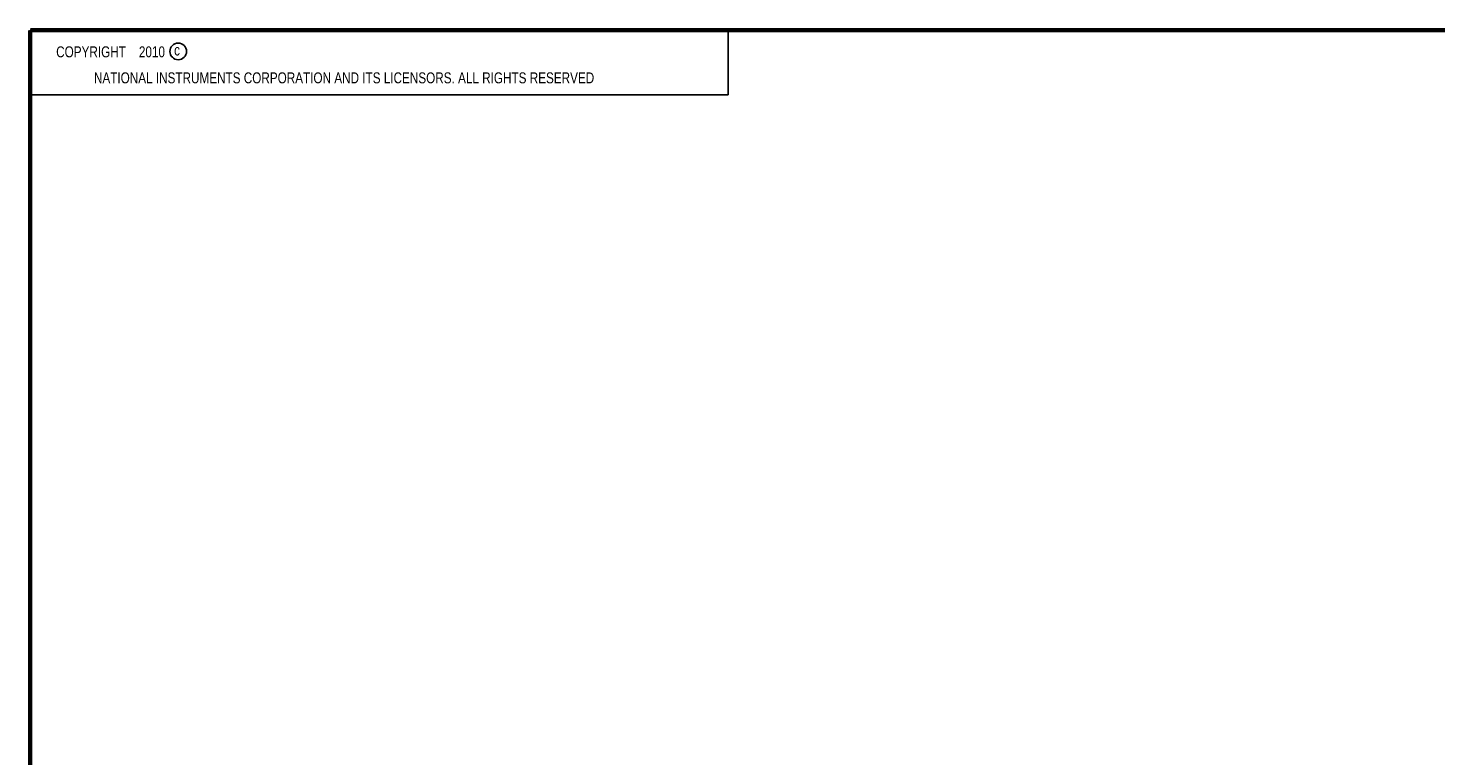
# Model space of a CAD drawing. Header units: inches. Extents: x 0.2 to 16.8, y 0.1 to 10.8.
# Tile 17 of 28: x 0.2 to 7, y 7.2 to 10.8. Entities that reach past the tile are written whole.
import ezdxf

# ---------------------------------------------------------------- set-up
doc = ezdxf.new("R2010")
doc.units = ezdxf.units.IN
doc.header["$LTSCALE"] = 0.935
doc.header["$MEASUREMENT"] = 0
doc.layers.get('0').update_dxf_attribs({"linetype": 'CONTINUOUS'})
doc.styles.get("Standard").update_dxf_attribs({"font": 'txt', "width": 0.8})

msp = doc.modelspace()

# ---------------------------------------------------------------- linework, layer by layer
at = {"color": 2, "linetype": 'CONTINUOUS'}
for p, q in [((0.25, 10.7586), (3.625, 10.7586)), ((0.25, 10.7586), (0.25, 10.4456)), ((3.625, 10.7586), (3.625, 10.4456)), ((0.25, 10.4456), (3.625, 10.4456))]:
    msp.add_line(p, q, dxfattribs=at)
at = {"color": 7, "linetype": 'CONTINUOUS', "const_width": 0.02}
for points in [[(0.25, 10.7586), (0.25, 0.2586)], [(16.75, 10.7586), (0.25, 10.7586)]]:
    msp.add_lwpolyline(points, dxfattribs=at)
at = {"color": 2, "linetype": 'CONTINUOUS'}
msp.add_circle((0.9659, 10.6562), 0.0403, dxfattribs=at)

# ---------------------------------------------------------------- texts
at = {"color": 2, "linetype": 'CONTINUOUS', "width": 0.8}
for s, p in [('c', (0.946, 10.6363)), ('NATIONAL INSTRUMENTS CORPORATION AND ITS LICENSORS. ALL RIGHTS RESERVED', (0.5583, 10.5016))]:
    msp.add_text(s, height=0.053, dxfattribs=at).set_placement(p)
at = {"color": 2, "linetype": 'CONTINUOUS', "insert": (0.3125, 10.6805), "char_height": 0.053, "width": 0.8904, "attachment_point": 1}
msp.add_mtext('    COPYRIGHT    2010', dxfattribs=at)

doc.saveas('drawing.dxf')
